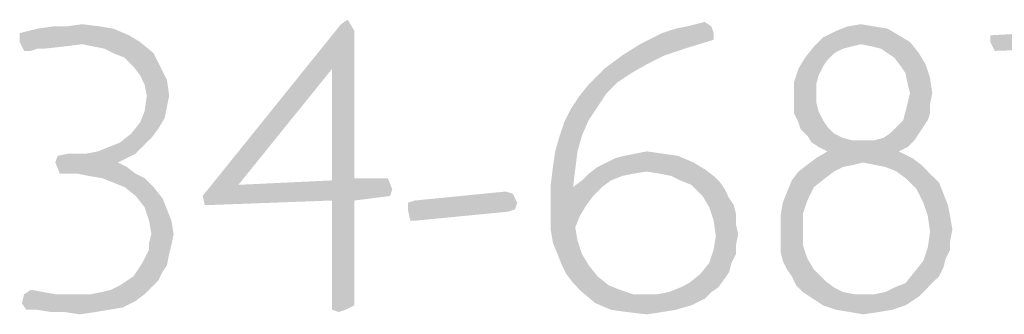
# Model space of a CAD drawing. Header units: inches. Extents: x -1 to 69, y -1 to 45.
# Tile 28 of 39: x 65.285 to 66.303, y 1.04 to 1.344. Entities that reach past the tile are written whole.
import ezdxf

# ---------------------------------------------------------------- set-up
doc = ezdxf.new("R2010")
doc.units = ezdxf.units.IN
doc.header["$LTSCALE"] = 3.74
doc.header["$MEASUREMENT"] = 0
doc.layers.get('0').update_dxf_attribs({"linetype": 'CONTINUOUS'})

msp = doc.modelspace()

# ---------------------------------------------------------------- linework, layer by layer
at = {"color": 2, "linetype": 'CONTINUOUS'}
for points in [[(65.617, 1.3396), (65.6239, 1.3443), (65.6309, 1.3327)], [(65.3816, 1.335), (65.2847, 1.3304), (65.3032, 1.335)], [(65.2847, 1.3304), (65.3816, 1.335), (65.3978, 1.3281)], [(65.3332, 1.3373), (65.3678, 1.3373), (65.3032, 1.335)], [(65.3332, 1.3373), (65.3032, 1.335), (65.3193, 1.3373)], [(65.3032, 1.335), (65.3678, 1.3373), (65.3816, 1.335)], [(65.3332, 1.3373), (65.3493, 1.3396), (65.3678, 1.3373)], [(65.6309, 1.3327), (65.4739, 1.162), (65.617, 1.3396)], [(65.9493, 1.3304), (65.9632, 1.335), (66.0001, 1.3373)], [(65.9493, 1.3304), (66.0001, 1.3373), (66.0024, 1.3304)], [(66.0001, 1.3373), (65.9632, 1.335), (65.9747, 1.3373)], [(66.0001, 1.3373), (65.9747, 1.3373), (65.9839, 1.3396)], [(65.9839, 1.3396), (65.9932, 1.342), (66.0001, 1.3373)], [(66.1685, 1.3373), (66.1824, 1.335), (66.1293, 1.3327)], [(66.1685, 1.3373), (66.1293, 1.3327), (66.1409, 1.3373)], [(66.1293, 1.3327), (66.1824, 1.335), (66.1939, 1.3281)], [(66.1409, 1.3373), (66.1547, 1.3396), (66.1685, 1.3373)], [(66.4593, 1.3304), (66.2885, 1.3281), (66.4524, 1.3373)], [(65.3978, 1.3281), (65.2847, 1.3212), (65.2847, 1.3304)], [(65.2847, 1.3212), (65.3978, 1.3281), (65.4093, 1.3212)], [(65.6309, 1.3327), (65.6078, 1.2935), (65.4739, 1.162)], [(65.6078, 1.2935), (65.6309, 1.3327), (65.6309, 1.1804)], [(66.0024, 1.3304), (66.0024, 1.3235), (65.9262, 1.3189)], [(66.0024, 1.3304), (65.9262, 1.3189), (65.9493, 1.3304)], [(66.1547, 1.3189), (66.1062, 1.3166), (66.1155, 1.3258)], [(66.1939, 1.3281), (66.1155, 1.3258), (66.1293, 1.3327)], [(66.1155, 1.3258), (66.1939, 1.3281), (66.2055, 1.3212)], [(66.1155, 1.3258), (66.2055, 1.3212), (66.1547, 1.3189)], [(66.2885, 1.3212), (66.2885, 1.3281), (66.4593, 1.3304)], [(66.4293, 1.3166), (66.2885, 1.3212), (66.4593, 1.3304)], [(65.2847, 1.3212), (65.4093, 1.3212), (65.3493, 1.3189)], [(65.2847, 1.3212), (65.3493, 1.3189), (65.3032, 1.3143)], [(65.3032, 1.3143), (65.2893, 1.312), (65.2847, 1.3212)], [(65.2893, 1.312), (65.3032, 1.3143), (65.2962, 1.312)], [(65.3493, 1.3189), (65.3309, 1.3166), (65.3032, 1.3143)], [(65.3032, 1.3143), (65.3309, 1.3166), (65.3101, 1.3143)], [(65.3609, 1.3166), (65.3493, 1.3189), (65.4093, 1.3212)], [(65.3724, 1.3143), (65.3609, 1.3166), (65.4093, 1.3212)], [(65.3816, 1.3096), (65.3724, 1.3143), (65.4093, 1.3212)], [(65.3816, 1.3096), (65.4093, 1.3212), (65.4232, 1.3096)], [(65.9724, 1.3143), (65.9078, 1.3073), (65.9262, 1.3189)], [(65.9078, 1.3073), (65.9724, 1.3143), (65.9516, 1.3073)], [(65.9262, 1.3189), (66.0024, 1.3235), (65.9724, 1.3143)], [(66.1455, 1.3166), (66.1362, 1.3143), (66.097, 1.305)], [(66.1455, 1.3166), (66.097, 1.305), (66.1062, 1.3166)], [(66.1362, 1.3143), (66.127, 1.3096), (66.097, 1.305)], [(66.1062, 1.3166), (66.1547, 1.3189), (66.1455, 1.3166)], [(66.1662, 1.3166), (66.1547, 1.3189), (66.2055, 1.3212)], [(66.1755, 1.3143), (66.1662, 1.3166), (66.2055, 1.3212)], [(66.1824, 1.3096), (66.1755, 1.3143), (66.2055, 1.3212)], [(66.1824, 1.3096), (66.2055, 1.3212), (66.2147, 1.3096)], [(66.4293, 1.3166), (66.2932, 1.312), (66.2885, 1.3212)], [(65.4232, 1.3096), (65.3932, 1.305), (65.3816, 1.3096)], [(65.4024, 1.2958), (65.3932, 1.305), (65.4232, 1.3096)], [(65.4024, 1.2958), (65.4232, 1.3096), (65.4301, 1.2958)], [(65.9516, 1.3073), (65.9332, 1.2981), (65.8893, 1.2935)], [(65.9516, 1.3073), (65.8893, 1.2935), (65.9078, 1.3073)], [(66.1201, 1.3027), (66.0901, 1.2935), (66.097, 1.305)], [(66.097, 1.305), (66.127, 1.3096), (66.1201, 1.3027)], [(66.2147, 1.3096), (66.1893, 1.305), (66.1824, 1.3096)], [(66.1893, 1.305), (66.2147, 1.3096), (66.2216, 1.2981)], [(66.2216, 1.2981), (66.1962, 1.2958), (66.1893, 1.305)], [(65.4301, 1.2958), (65.4093, 1.2866), (65.4024, 1.2958)], [(65.4093, 1.2866), (65.4301, 1.2958), (65.437, 1.282)], [(65.6078, 1.2935), (65.5109, 1.1735), (65.4739, 1.162)], [(65.6309, 1.1804), (65.6078, 1.1781), (65.6078, 1.2935)], [(65.917, 1.2889), (65.8732, 1.2773), (65.8893, 1.2935)], [(65.8893, 1.2935), (65.9332, 1.2981), (65.917, 1.2889)], [(66.1109, 1.2866), (66.0855, 1.2796), (66.0901, 1.2935)], [(66.1201, 1.3027), (66.1155, 1.2958), (66.0901, 1.2935)], [(66.0901, 1.2935), (66.1155, 1.2958), (66.1109, 1.2866)], [(66.2009, 1.2889), (66.1962, 1.2958), (66.2216, 1.2981)], [(66.2009, 1.2889), (66.2216, 1.2981), (66.2262, 1.2843)], [(65.437, 1.282), (65.4139, 1.2773), (65.4093, 1.2866)], [(65.917, 1.2889), (65.9032, 1.2796), (65.8732, 1.2773)], [(66.0855, 1.2796), (66.1109, 1.2866), (66.1085, 1.2773)], [(66.2262, 1.2843), (66.2032, 1.2773), (66.2009, 1.2889)], [(66.2055, 1.2681), (66.2032, 1.2773), (66.2262, 1.2843)], [(66.2055, 1.2681), (66.2262, 1.2843), (66.2285, 1.2681)], [(65.4162, 1.2658), (65.4139, 1.2773), (65.437, 1.282)], [(65.4162, 1.2658), (65.437, 1.282), (65.4393, 1.2658)], [(65.8916, 1.2681), (65.8639, 1.2658), (65.8732, 1.2773)], [(65.8732, 1.2773), (65.9032, 1.2796), (65.8916, 1.2681)], [(66.1085, 1.2773), (66.0855, 1.2658), (66.0855, 1.2796)], [(66.1085, 1.2773), (66.1085, 1.2681), (66.0855, 1.2658)], [(65.4393, 1.2658), (65.437, 1.2543), (65.4139, 1.2496)], [(65.4393, 1.2658), (65.4139, 1.2496), (65.4162, 1.2658)], [(65.8824, 1.2543), (65.8547, 1.252), (65.8639, 1.2658)], [(65.8639, 1.2658), (65.8916, 1.2681), (65.8824, 1.2543)], [(66.0855, 1.2658), (66.1085, 1.2681), (66.1085, 1.2589)], [(66.1085, 1.2589), (66.0855, 1.2566), (66.0855, 1.2658)], [(66.2285, 1.2681), (66.2032, 1.2589), (66.2055, 1.2681)], [(66.2032, 1.2589), (66.2285, 1.2681), (66.2262, 1.2566)], [(65.4139, 1.2496), (65.437, 1.2543), (65.4347, 1.2427)], [(65.8547, 1.252), (65.8824, 1.2543), (65.8732, 1.2404)], [(66.0855, 1.2566), (66.1085, 1.2589), (66.1109, 1.2496)], [(66.1109, 1.2496), (66.0855, 1.2473), (66.0855, 1.2566)], [(66.2262, 1.2566), (66.2009, 1.2496), (66.2032, 1.2589)], [(66.2009, 1.2496), (66.2262, 1.2566), (66.2262, 1.2473)], [(65.4347, 1.2427), (65.4093, 1.2381), (65.4139, 1.2496)], [(65.4093, 1.2381), (65.4347, 1.2427), (65.4278, 1.2312)], [(65.8732, 1.2404), (65.8478, 1.2381), (65.8547, 1.252)], [(66.0855, 1.2473), (66.1109, 1.2496), (66.1155, 1.2404)], [(66.1155, 1.2404), (66.0901, 1.2381), (66.0855, 1.2473)], [(66.2262, 1.2473), (66.1985, 1.2404), (66.2009, 1.2496)], [(66.1985, 1.2404), (66.2262, 1.2473), (66.2239, 1.2404)], [(65.4278, 1.2312), (65.4001, 1.2266), (65.4093, 1.2381)], [(65.8432, 1.2243), (65.8478, 1.2381), (65.8732, 1.2404)], [(65.8432, 1.2243), (65.8732, 1.2404), (65.8662, 1.2243)], [(66.0901, 1.2381), (66.1155, 1.2404), (66.1201, 1.2335)], [(66.1201, 1.2335), (66.0924, 1.2312), (66.0901, 1.2381)], [(66.0924, 1.2312), (66.1201, 1.2335), (66.127, 1.2266)], [(66.2193, 1.2335), (66.1847, 1.2266), (66.1916, 1.2335)], [(66.1847, 1.2266), (66.2193, 1.2335), (66.2147, 1.2266)], [(66.2239, 1.2404), (66.1916, 1.2335), (66.1985, 1.2404)], [(66.1916, 1.2335), (66.2239, 1.2404), (66.2193, 1.2335)], [(65.4209, 1.222), (65.3885, 1.2173), (65.4001, 1.2266)], [(65.4001, 1.2266), (65.4278, 1.2312), (65.4209, 1.222)], [(65.8662, 1.2243), (65.8385, 1.2081), (65.8432, 1.2243)], [(65.8385, 1.2081), (65.8662, 1.2243), (65.8616, 1.2081)], [(66.127, 1.2266), (66.0993, 1.2243), (66.0924, 1.2312)], [(66.0993, 1.2243), (66.127, 1.2266), (66.1362, 1.222)], [(66.1362, 1.222), (66.1039, 1.2173), (66.0993, 1.2243)], [(66.1685, 1.2196), (66.1778, 1.222), (66.2147, 1.2266)], [(66.1685, 1.2196), (66.2147, 1.2266), (66.2101, 1.2196)], [(66.2147, 1.2266), (66.1778, 1.222), (66.1847, 1.2266)], [(65.3539, 1.2058), (65.3655, 1.2081), (65.4139, 1.215)], [(65.3539, 1.2058), (65.4139, 1.215), (65.4047, 1.2058)], [(65.3655, 1.2081), (65.377, 1.2127), (65.4139, 1.215)], [(65.4139, 1.215), (65.377, 1.2127), (65.3885, 1.2173)], [(65.3885, 1.2173), (65.4209, 1.222), (65.4139, 1.215)], [(66.1362, 1.222), (66.1455, 1.2196), (66.1039, 1.2173)], [(66.1685, 1.2196), (66.2101, 1.2196), (66.1039, 1.2173)], [(66.157, 1.2196), (66.1685, 1.2196), (66.1039, 1.2173)], [(66.1455, 1.2196), (66.157, 1.2196), (66.1039, 1.2173)], [(66.1109, 1.2127), (66.1039, 1.2173), (66.2101, 1.2196)], [(66.1109, 1.2127), (66.2101, 1.2196), (66.2032, 1.2127)], [(66.2032, 1.2127), (66.1201, 1.2081), (66.1109, 1.2127)], [(66.1201, 1.2081), (66.2032, 1.2127), (66.1939, 1.2081)], [(65.3955, 1.2012), (65.3216, 1.1966), (65.3239, 1.2035)], [(65.3539, 1.2058), (65.4047, 1.2058), (65.3239, 1.2035)], [(65.3424, 1.2058), (65.3539, 1.2058), (65.3239, 1.2035)], [(65.3424, 1.2058), (65.3239, 1.2035), (65.3355, 1.2058)], [(65.3239, 1.2035), (65.4047, 1.2058), (65.3955, 1.2012)], [(65.8616, 1.2081), (65.8362, 1.192), (65.8385, 1.2081)], [(65.8362, 1.192), (65.8616, 1.2081), (65.8593, 1.1896)], [(65.8916, 1.1966), (65.9009, 1.2012), (65.9655, 1.2035)], [(65.8916, 1.1966), (65.9655, 1.2035), (65.9816, 1.1966)], [(65.9655, 1.2035), (65.9009, 1.2012), (65.9101, 1.2035)], [(65.9493, 1.2058), (65.9101, 1.2035), (65.9216, 1.2058)], [(65.9101, 1.2035), (65.9493, 1.2058), (65.9655, 1.2035)], [(65.9216, 1.2058), (65.9332, 1.2081), (65.9493, 1.2058)], [(66.1939, 1.2081), (66.1085, 1.2012), (66.1201, 1.2081)], [(66.1085, 1.2012), (66.1939, 1.2081), (66.2078, 1.2012)], [(65.3216, 1.1966), (65.3955, 1.2012), (65.3862, 1.1966)], [(65.3862, 1.1966), (65.3262, 1.185), (65.3216, 1.1966)], [(65.3862, 1.1966), (65.3955, 1.192), (65.3262, 1.185)], [(65.3355, 1.185), (65.3262, 1.185), (65.3955, 1.192)], [(65.3447, 1.185), (65.3355, 1.185), (65.3955, 1.192)], [(65.3447, 1.185), (65.3955, 1.192), (65.4047, 1.185)], [(65.8593, 1.1896), (65.8339, 1.1735), (65.8362, 1.192)], [(65.9932, 1.1896), (65.8732, 1.185), (65.8824, 1.192)], [(65.9816, 1.1966), (65.8824, 1.192), (65.8916, 1.1966)], [(65.8824, 1.192), (65.9816, 1.1966), (65.9932, 1.1896)], [(66.1478, 1.1943), (66.1362, 1.192), (66.0901, 1.1873)], [(66.1478, 1.1943), (66.0901, 1.1873), (66.0993, 1.1943)], [(66.0901, 1.1873), (66.1362, 1.192), (66.127, 1.1873)], [(66.2078, 1.2012), (66.157, 1.1966), (66.0993, 1.1943)], [(66.2078, 1.2012), (66.0993, 1.1943), (66.1085, 1.2012)], [(66.0993, 1.1943), (66.157, 1.1966), (66.1478, 1.1943)], [(66.1685, 1.1943), (66.157, 1.1966), (66.2078, 1.2012)], [(66.1685, 1.1943), (66.2078, 1.2012), (66.217, 1.1943)], [(66.217, 1.1943), (66.1801, 1.192), (66.1685, 1.1943)], [(66.1916, 1.1873), (66.1801, 1.192), (66.217, 1.1943)], [(66.1916, 1.1873), (66.217, 1.1943), (66.2262, 1.185)], [(65.4047, 1.185), (65.3562, 1.1827), (65.3447, 1.185)], [(65.3701, 1.1804), (65.3562, 1.1827), (65.4047, 1.185)], [(65.3701, 1.1804), (65.4047, 1.185), (65.4139, 1.1804)], [(65.8339, 1.1735), (65.8593, 1.1896), (65.857, 1.1712)], [(65.9193, 1.185), (65.9078, 1.1827), (65.8662, 1.1781)], [(65.9193, 1.185), (65.8662, 1.1781), (65.8732, 1.185)], [(65.8662, 1.1781), (65.9078, 1.1827), (65.8962, 1.1781)], [(65.9932, 1.1896), (65.9332, 1.1873), (65.8732, 1.185)], [(65.8732, 1.185), (65.9332, 1.1873), (65.9193, 1.185)], [(65.947, 1.185), (65.9332, 1.1873), (65.9932, 1.1896)], [(65.9585, 1.1827), (65.947, 1.185), (65.9932, 1.1896)], [(65.9585, 1.1827), (65.9932, 1.1896), (66.0024, 1.1827)], [(66.0024, 1.1827), (65.9678, 1.1781), (65.9585, 1.1827)], [(65.9678, 1.1781), (66.0024, 1.1827), (66.0093, 1.1758)], [(66.127, 1.1873), (66.1178, 1.1804), (66.0832, 1.1781)], [(66.127, 1.1873), (66.0832, 1.1781), (66.0901, 1.1873)], [(66.2262, 1.185), (66.2009, 1.1804), (66.1916, 1.1873)], [(66.2009, 1.1804), (66.2262, 1.185), (66.2355, 1.1758)], [(65.4139, 1.1804), (65.3816, 1.1758), (65.3701, 1.1804)], [(65.3932, 1.1712), (65.3816, 1.1758), (65.4139, 1.1804)], [(65.3932, 1.1712), (65.4139, 1.1804), (65.4232, 1.1712)], [(65.4232, 1.1712), (65.4047, 1.162), (65.3932, 1.1712)], [(65.4047, 1.162), (65.4232, 1.1712), (65.4324, 1.1596)], [(65.5109, 1.1735), (65.6701, 1.1689), (65.4739, 1.162)], [(65.5109, 1.1735), (65.6078, 1.1781), (65.6655, 1.1804)], [(65.5109, 1.1735), (65.6655, 1.1804), (65.6701, 1.1689)], [(65.6309, 1.1804), (65.6655, 1.1804), (65.6078, 1.1781)], [(65.857, 1.1712), (65.8339, 1.155), (65.8339, 1.1735)], [(65.887, 1.1712), (65.8778, 1.162), (65.8339, 1.155)], [(65.857, 1.1712), (65.887, 1.1712), (65.8339, 1.155)], [(65.8962, 1.1781), (65.857, 1.1712), (65.8662, 1.1781)], [(65.857, 1.1712), (65.8962, 1.1781), (65.887, 1.1712)], [(66.0093, 1.1758), (65.9793, 1.1735), (65.9678, 1.1781)], [(65.9793, 1.1735), (66.0093, 1.1758), (66.0139, 1.1689)], [(66.0139, 1.1689), (65.9909, 1.162), (65.9793, 1.1735)], [(66.1062, 1.1712), (66.0785, 1.1666), (66.0832, 1.1781)], [(66.0785, 1.1666), (66.1062, 1.1712), (66.0993, 1.1573)], [(66.0832, 1.1781), (66.1178, 1.1804), (66.1062, 1.1712)], [(66.2355, 1.1758), (66.2124, 1.1689), (66.2009, 1.1804)], [(66.2124, 1.1689), (66.2355, 1.1758), (66.2401, 1.1643)], [(65.4324, 1.1596), (65.4139, 1.1504), (65.4047, 1.162)], [(65.4739, 1.162), (65.6701, 1.1689), (65.6678, 1.162)], [(65.6678, 1.162), (65.4762, 1.1527), (65.4739, 1.162)], [(65.6678, 1.162), (65.6078, 1.1573), (65.4762, 1.1527)], [(65.6078, 1.1573), (65.6678, 1.162), (65.6309, 1.1573)], [(65.6862, 1.155), (65.6932, 1.1573), (65.7947, 1.1643)], [(65.6862, 1.155), (65.7947, 1.1643), (65.7993, 1.155)], [(65.7947, 1.1643), (65.6932, 1.1573), (65.7878, 1.1666)], [(65.8339, 1.155), (65.8778, 1.162), (65.8709, 1.1527)], [(65.9909, 1.162), (66.0139, 1.1689), (66.0185, 1.1596)], [(66.0185, 1.1596), (65.9978, 1.1504), (65.9909, 1.162)], [(66.0993, 1.1573), (66.0739, 1.155), (66.0785, 1.1666)], [(66.2401, 1.1643), (66.2193, 1.155), (66.2124, 1.1689)], [(66.2193, 1.155), (66.2401, 1.1643), (66.2447, 1.1527)], [(65.4139, 1.1504), (65.4324, 1.1596), (65.437, 1.1481)], [(65.4762, 1.1527), (65.6078, 1.1573), (65.4832, 1.1527)], [(65.6309, 1.1573), (65.6309, 1.0489), (65.6078, 1.0443)], [(65.6309, 1.1573), (65.6078, 1.0443), (65.6078, 1.1573)], [(65.7993, 1.155), (65.6862, 1.1481), (65.6862, 1.155)], [(65.6862, 1.1481), (65.7993, 1.155), (65.797, 1.1481)], [(65.8709, 1.1527), (65.8339, 1.1412), (65.8339, 1.155)], [(65.8339, 1.1412), (65.8709, 1.1527), (65.8639, 1.1412)], [(66.0185, 1.1596), (66.0232, 1.1527), (65.9978, 1.1504)], [(65.9978, 1.1504), (66.0232, 1.1527), (66.0255, 1.1435)], [(66.0947, 1.1435), (66.0716, 1.1412), (66.0739, 1.155)], [(66.0739, 1.155), (66.0993, 1.1573), (66.0947, 1.1435)], [(66.2447, 1.1527), (66.2239, 1.1412), (66.2193, 1.155)], [(66.2239, 1.1412), (66.2447, 1.1527), (66.247, 1.1412)], [(65.437, 1.1481), (65.4185, 1.1366), (65.4139, 1.1504)], [(65.4185, 1.1366), (65.437, 1.1481), (65.4416, 1.1366)], [(65.797, 1.1481), (65.6885, 1.1366), (65.6862, 1.1481)], [(65.797, 1.1481), (65.7901, 1.1458), (65.6885, 1.1366)], [(65.6885, 1.1366), (65.7901, 1.1458), (65.6955, 1.1366)], [(65.8639, 1.1412), (65.8593, 1.1296), (65.8339, 1.1273)], [(65.8639, 1.1412), (65.8339, 1.1273), (65.8339, 1.1412)], [(66.0255, 1.1435), (66.0024, 1.1366), (65.9978, 1.1504)], [(66.0024, 1.1366), (66.0255, 1.1435), (66.0255, 1.132)], [(66.0716, 1.1273), (66.0716, 1.1412), (66.0947, 1.1435)], [(66.0716, 1.1273), (66.0947, 1.1435), (66.0947, 1.1273)], [(66.247, 1.1412), (66.2262, 1.125), (66.2239, 1.1412)], [(66.247, 1.1412), (66.2493, 1.1273), (66.2262, 1.125)], [(65.4416, 1.1366), (65.4209, 1.1227), (65.4185, 1.1366)], [(65.4209, 1.1227), (65.4416, 1.1366), (65.4439, 1.1227)], [(66.0255, 1.132), (66.0047, 1.1204), (66.0024, 1.1366)], [(66.0255, 1.132), (66.0278, 1.1227), (66.0047, 1.1204)], [(65.4439, 1.1227), (65.4185, 1.1135), (65.4209, 1.1227)], [(65.4185, 1.1135), (65.4439, 1.1227), (65.4416, 1.1112)], [(65.8339, 1.1273), (65.8593, 1.1296), (65.8616, 1.1158)], [(65.8616, 1.1158), (65.8362, 1.1135), (65.8339, 1.1273)], [(66.0255, 1.1112), (66.0024, 1.1066), (66.0047, 1.1204)], [(66.0047, 1.1204), (66.0278, 1.1227), (66.0255, 1.1112)], [(66.0947, 1.1273), (66.0716, 1.1158), (66.0716, 1.1273)], [(66.0716, 1.1158), (66.0947, 1.1273), (66.0947, 1.1112)], [(66.247, 1.1158), (66.2239, 1.1089), (66.2262, 1.125)], [(66.2262, 1.125), (66.2493, 1.1273), (66.247, 1.1158)], [(65.4416, 1.1112), (65.4185, 1.1066), (65.4185, 1.1135)], [(65.4185, 1.1066), (65.4416, 1.1112), (65.4393, 1.102)], [(65.8409, 1.102), (65.8362, 1.1135), (65.8616, 1.1158)], [(65.8409, 1.102), (65.8616, 1.1158), (65.8662, 1.102)], [(66.0024, 1.1066), (66.0255, 1.1112), (66.0255, 1.102)], [(66.0947, 1.1112), (66.0716, 1.1043), (66.0716, 1.1158)], [(66.0716, 1.1043), (66.0947, 1.1112), (66.0993, 1.0973)], [(66.2239, 1.1089), (66.247, 1.1158), (66.247, 1.1066)], [(65.4393, 1.102), (65.4116, 1.0927), (65.4185, 1.1066)], [(65.4116, 1.0927), (65.4393, 1.102), (65.437, 1.0904)], [(65.8662, 1.102), (65.8455, 1.0904), (65.8409, 1.102)], [(65.8455, 1.0904), (65.8662, 1.102), (65.8732, 1.0904)], [(66.0255, 1.102), (65.9978, 1.0927), (66.0024, 1.1066)], [(65.9978, 1.0927), (66.0255, 1.102), (66.0209, 1.0927)], [(66.0993, 1.0973), (66.0739, 1.095), (66.0716, 1.1043)], [(66.247, 1.1066), (66.2193, 1.095), (66.2239, 1.1089)], [(66.247, 1.1066), (66.2424, 1.0973), (66.2193, 1.095)], [(65.437, 1.0904), (65.407, 1.0858), (65.4116, 1.0927)], [(65.407, 1.0858), (65.437, 1.0904), (65.4324, 1.0835)], [(65.8732, 1.0904), (65.8501, 1.0812), (65.8455, 1.0904)], [(65.8501, 1.0812), (65.8732, 1.0904), (65.8824, 1.0789)], [(66.0209, 1.0927), (66.0185, 1.0835), (65.9885, 1.0812)], [(66.0209, 1.0927), (65.9885, 1.0812), (65.9978, 1.0927)], [(66.0785, 1.0858), (66.0739, 1.095), (66.0993, 1.0973)], [(66.0785, 1.0858), (66.0993, 1.0973), (66.1062, 1.0858)], [(66.2401, 1.0881), (66.2101, 1.0835), (66.2193, 1.095)], [(66.2193, 1.095), (66.2424, 1.0973), (66.2401, 1.0881)], [(65.3955, 1.0743), (65.4024, 1.0789), (65.4324, 1.0835)], [(65.3955, 1.0743), (65.4324, 1.0835), (65.4278, 1.0743)], [(65.4324, 1.0835), (65.4024, 1.0789), (65.407, 1.0858)], [(65.8824, 1.0789), (65.857, 1.072), (65.8501, 1.0812)], [(66.0139, 1.0766), (65.977, 1.072), (65.9885, 1.0812)], [(65.9885, 1.0812), (66.0185, 1.0835), (66.0139, 1.0766)], [(66.1062, 1.0858), (66.0832, 1.0789), (66.0785, 1.0858)], [(66.0832, 1.0789), (66.1062, 1.0858), (66.1178, 1.0743)], [(66.2355, 1.0789), (66.2009, 1.072), (66.2101, 1.0835)], [(66.2101, 1.0835), (66.2401, 1.0881), (66.2355, 1.0789)], [(65.4209, 1.0673), (65.3793, 1.065), (65.3885, 1.0696)], [(65.4278, 1.0743), (65.3885, 1.0696), (65.3955, 1.0743)], [(65.3885, 1.0696), (65.4278, 1.0743), (65.4209, 1.0673)], [(65.857, 1.072), (65.8824, 1.0789), (65.8939, 1.0696)], [(65.8939, 1.0696), (65.8662, 1.0627), (65.857, 1.072)], [(65.8939, 1.0696), (65.9055, 1.065), (65.8662, 1.0627)], [(65.9678, 1.0673), (65.977, 1.072), (66.0139, 1.0766)], [(65.9678, 1.0673), (66.0139, 1.0766), (66.007, 1.0673)], [(66.1178, 1.0743), (66.0878, 1.0696), (66.0832, 1.0789)], [(66.0878, 1.0696), (66.1178, 1.0743), (66.127, 1.0673)], [(66.127, 1.0673), (66.0947, 1.0627), (66.0878, 1.0696)], [(66.2285, 1.072), (66.1893, 1.0673), (66.2009, 1.072)], [(66.1893, 1.0673), (66.2285, 1.072), (66.2216, 1.065)], [(66.2009, 1.072), (66.2355, 1.0789), (66.2285, 1.072)], [(65.4139, 1.0604), (65.4047, 1.0535), (65.287, 1.0512)], [(65.3585, 1.0604), (65.4139, 1.0604), (65.287, 1.0512)], [(65.347, 1.0604), (65.3585, 1.0604), (65.287, 1.0512)], [(65.3332, 1.0604), (65.347, 1.0604), (65.287, 1.0512)], [(65.3216, 1.0604), (65.3332, 1.0604), (65.287, 1.0512)], [(65.3216, 1.0604), (65.287, 1.0512), (65.2893, 1.0604)], [(65.2893, 1.0604), (65.2962, 1.065), (65.3216, 1.0604)], [(65.3585, 1.0604), (65.3701, 1.0627), (65.4209, 1.0673)], [(65.3585, 1.0604), (65.4209, 1.0673), (65.4139, 1.0604)], [(65.3701, 1.0627), (65.3793, 1.065), (65.4209, 1.0673)], [(65.8662, 1.0627), (65.9055, 1.065), (65.9193, 1.0604)], [(65.9193, 1.0604), (65.8801, 1.0512), (65.8662, 1.0627)], [(65.9447, 1.0604), (65.9932, 1.0558), (65.8801, 1.0512)], [(65.9332, 1.0604), (65.9447, 1.0604), (65.8801, 1.0512)], [(65.9193, 1.0604), (65.9332, 1.0604), (65.8801, 1.0512)], [(66.0001, 1.0627), (65.9447, 1.0604), (65.9562, 1.0627)], [(65.9447, 1.0604), (66.0001, 1.0627), (65.9932, 1.0558)], [(66.007, 1.0673), (65.9562, 1.0627), (65.9678, 1.0673)], [(65.9562, 1.0627), (66.007, 1.0673), (66.0001, 1.0627)], [(66.0947, 1.0627), (66.127, 1.0673), (66.1362, 1.0627)], [(66.1362, 1.0627), (66.1016, 1.0581), (66.0947, 1.0627)], [(66.1362, 1.0627), (66.1478, 1.0604), (66.1016, 1.0581)], [(66.157, 1.0604), (66.1685, 1.0604), (66.1016, 1.0581)], [(66.1478, 1.0604), (66.157, 1.0604), (66.1016, 1.0581)], [(66.2147, 1.0581), (66.1016, 1.0581), (66.1685, 1.0604)], [(66.1685, 1.0604), (66.1801, 1.0627), (66.2216, 1.065)], [(66.1685, 1.0604), (66.2216, 1.065), (66.2147, 1.0581)], [(66.2216, 1.065), (66.1801, 1.0627), (66.1893, 1.0673)], [(65.287, 1.0512), (65.4047, 1.0535), (65.3909, 1.0466)], [(65.3909, 1.0466), (65.2916, 1.0443), (65.287, 1.0512)], [(65.6078, 1.0443), (65.6309, 1.0489), (65.6216, 1.0443)], [(65.8801, 1.0512), (65.9932, 1.0558), (65.9793, 1.0489)], [(65.9793, 1.0489), (65.8962, 1.0443), (65.8801, 1.0512)], [(65.8962, 1.0443), (65.9793, 1.0489), (65.9632, 1.0443)], [(66.2147, 1.0581), (66.1155, 1.0489), (66.1016, 1.0581)], [(66.1155, 1.0489), (66.2147, 1.0581), (66.2009, 1.0489)], [(66.2009, 1.0489), (66.1293, 1.0443), (66.1155, 1.0489)], [(66.1293, 1.0443), (66.2009, 1.0489), (66.187, 1.0443)], [(65.3032, 1.0443), (65.2916, 1.0443), (65.3909, 1.0466)], [(65.3032, 1.0443), (65.3909, 1.0466), (65.377, 1.0443)], [(65.377, 1.0443), (65.317, 1.042), (65.3032, 1.0443)], [(65.3309, 1.042), (65.317, 1.042), (65.377, 1.0443)], [(65.3309, 1.042), (65.377, 1.0443), (65.3632, 1.042)], [(65.3632, 1.042), (65.347, 1.0396), (65.3309, 1.042)], [(65.6216, 1.0443), (65.6147, 1.042), (65.6078, 1.0443)], [(65.9632, 1.0443), (65.9124, 1.042), (65.8962, 1.0443)], [(65.9124, 1.042), (65.9632, 1.0443), (65.9493, 1.042)], [(65.9493, 1.042), (65.9332, 1.0396), (65.9124, 1.042)], [(66.187, 1.0443), (66.1432, 1.042), (66.1293, 1.0443)], [(66.1432, 1.042), (66.187, 1.0443), (66.1732, 1.042)], [(66.1732, 1.042), (66.157, 1.0396), (66.1432, 1.042)]]:
    msp.add_solid(points, dxfattribs=at)

doc.saveas('drawing.dxf')
